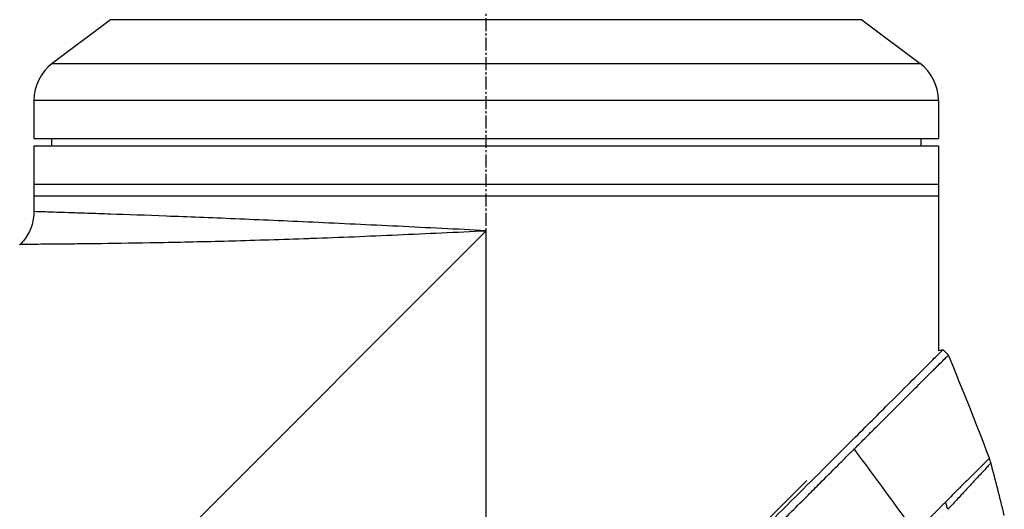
# Model space of a CAD drawing. Header units: millimetres. Extents: x 0 to 4378, y 0 to 2376.
# Tile 15 of 256: x 323 to 452, y 798 to 862. Entities that reach past the tile are written whole.
import ezdxf

# ---------------------------------------------------------------- set-up
doc = ezdxf.new("R2010")
doc.units = ezdxf.units.MM
doc.header["$LTSCALE"] = 0.2
doc.linetypes.add('CENTER2', pattern=[1.125, 0.75, -0.125, 0.125, -0.125])
doc.layers.add('02_Center Line', color=1, linetype='CENTER2')

# ---------------------------------------------------------------- blocks, each defined once
blk = doc.blocks.new('A$C1ebef229')
for p, q in [((99.4, 259.9), (91.8, 254.2)), ((197.4, 259.9), (99.4, 259.9)), ((197.4, 259.9), (205, 254.2)), ((91.8, 254.2), (205, 254.2)), ((89.4, 249.4), (207.4, 249.4)), ((89.4, 249.4), (89.4, 244.4)), ((207.4, 249.4), (207.4, 244.4)), ((89.4, 244.4), (207.4, 244.4)), ((91.7, 244.4), (91.69, 243.4)), ((205.1, 244.4), (205.11, 243.4)), ((89.4, 243.4), (89.4, 234.89)), ((207.4, 243.4), (89.4, 243.4)), ((207.4, 243.4), (207.4, 236.9)), ((207.4, 238.4), (89.4, 238.4)), ((207.4, 236.9), (89.4, 236.9)), ((207.4, 236.9), (207.4, 233.9)), ((93.4, 234.76), (93.4, 234.76)), ((207.4, 233.4), (207.4, 216.73)), ((148.4, 232.4), (85.2, 169.2)), ((127.67, 231.49), (127.67, 231.49)), ((129.21, 231.55), (129.21, 231.55)), ((148.4, 169.2), (148.4, 232.4)), ((87.64, 230.64), (87.54, 230.54)), ((208, 216.89), (207.4, 216.73)), ((208, 216.89), (208.71, 216.18)), ((126.79, 136.4), (190.23, 199.84))]:
    blk.add_line(p, q)
for centre, radius, start, end in [((95.4, 249.4), 6, 126.8699, 180), ((201.4, 249.4), 6, 0, 53.1301), ((-186.4, 60.36), 417.71, 18.9619, 19.0958)]:
    blk.add_arc(centre, radius, start, end)
for points, knots in [([(89.4, 234.89), (89.4, 234.24), (89.29, 233.58), (88.88, 232.35), (88.56, 231.76), (88.01, 231.03), (87.83, 230.83), (87.64, 230.64)], [0, 0, 0, 0, 0.1944378, 0.1944378, 0.3894915, 0.3894915, 0.4694478, 0.4694478, 0.4694478, 0.4694478]), ([(148.4, 232.4), (144.56, 232.59), (140.68, 232.78), (136.91, 232.97), (135.03, 233.06), (133.16, 233.15), (131.31, 233.24), (129.46, 233.32), (127.62, 233.41), (125.84, 233.49), (122.27, 233.65), (118.88, 233.8), (115.67, 233.94), (112.47, 234.07), (109.43, 234.19), (106.71, 234.29), (103.99, 234.4), (101.54, 234.48), (99.38, 234.56), (98.31, 234.6), (97.3, 234.63), (96.39, 234.66), (95.48, 234.69), (94.65, 234.72), (93.92, 234.74), (92.44, 234.79), (91.31, 234.83), (90.54, 234.85), (89.78, 234.87), (89.4, 234.89), (89.4, 234.89), (89.4, 234.89), (89.4, 234.89), (89.4, 234.89)], [0, 0, 0, 0, 0.0625, 0.0625, 0.0625, 0.0937607, 0.0937607, 0.0937607, 0.125, 0.125, 0.125, 0.1875, 0.1875, 0.1875, 0.25, 0.25, 0.25, 0.3125, 0.3125, 0.3125, 0.343762, 0.343762, 0.343762, 0.375, 0.375, 0.375, 0.437505, 0.437505, 0.437505, 0.4999997, 0.4999997, 0.4999997, 0.5000036, 0.5000036, 0.5000036, 0.5000036]), ([(207.4, 233.9), (207.4, 233.84), (207.4, 233.79), (207.4, 233.73), (207.4, 233.68), (207.4, 233.63), (207.4, 233.59), (207.4, 233.54), (207.4, 233.51), (207.4, 233.48), (207.4, 233.45), (207.4, 233.42), (207.4, 233.41), (207.4, 233.4), (207.4, 233.4), (207.4, 233.4), (207.4, 233.4), (207.4, 233.4), (207.4, 233.4)], [0, 0, 0, 0, 0.1074676, 0.1074676, 0.1074676, 0.2149351, 0.2149351, 0.2149351, 0.3224051, 0.3224051, 0.3224051, 0.4298767, 0.4298767, 0.4298767, 0.5, 0.5, 0.5, 0.5001155, 0.5001155, 0.5001155, 0.5001155]), ([(87.64, 230.64), (87.64, 230.64), (87.64, 230.64), (87.64, 230.64), (87.64, 230.64), (88.05, 230.65), (88.86, 230.65), (89.65, 230.66), (90.81, 230.67), (92.3, 230.68), (92.35, 230.68), (92.39, 230.68), (92.43, 230.68), (93.21, 230.69), (94.09, 230.7), (95.05, 230.71), (95.94, 230.72), (96.92, 230.73), (97.97, 230.74), (98.05, 230.75), (98.13, 230.75), (98.21, 230.75), (100.39, 230.78), (102.84, 230.81), (105.55, 230.86), (105.66, 230.87), (105.78, 230.87), (105.89, 230.87), (108.61, 230.92), (111.64, 230.99), (114.81, 231.07), (114.94, 231.08), (115.07, 231.08), (115.2, 231.08), (118.39, 231.17), (121.74, 231.27), (125.26, 231.4), (125.38, 231.4), (125.5, 231.41), (125.62, 231.41), (127.43, 231.48), (129.3, 231.55), (131.18, 231.62), (133.06, 231.7), (134.95, 231.78), (136.85, 231.87), (140.66, 232.04), (144.53, 232.21), (148.4, 232.4)], [0.5004051, 0.5004051, 0.5004051, 0.5004051, 0.5004089, 0.5004089, 0.5004089, 0.5636131, 0.5636131, 0.5636131, 0.625, 0.625, 0.625, 0.6267728, 0.6267728, 0.6267728, 0.658295, 0.658295, 0.658295, 0.6875, 0.6875, 0.6875, 0.6897468, 0.6897468, 0.6897468, 0.75, 0.75, 0.75, 0.7524879, 0.7524879, 0.7524879, 0.8125, 0.8125, 0.8125, 0.8149217, 0.8149217, 0.8149217, 0.875, 0.875, 0.875, 0.8770602, 0.8770602, 0.8770602, 0.9078721, 0.9078721, 0.9078721, 0.9384902, 0.9384902, 0.9384902, 1, 1, 1, 1]), ([(121.07, 129.83), (121.12, 129.87), (121.52, 130.28), (122.42, 131.19), (122.76, 131.53), (123.79, 132.56), (124.48, 133.26), (126.59, 135.37), (128.02, 136.81), (132.37, 141.18), (135.37, 144.19), (140.46, 149.29), (142.52, 151.35), (146.63, 155.47), (148.16, 157.01), (148.77, 157.62), (148.87, 157.72), (149.3, 158.16), (149.62, 158.48), (151.24, 160.1), (152.54, 161.41), (155.25, 164.14), (156.65, 165.55), (158.67, 167.58), (159.27, 168.19), (160.08, 169), (160.26, 169.19), (160.64, 169.57), (160.84, 169.76), (161.41, 170.34), (161.82, 170.75), (162.99, 171.92), (163.74, 172.68), (166.28, 175.22), (168.06, 177.01), (170.69, 179.64), (171.56, 180.51), (172.86, 181.82), (173.3, 182.25), (174.66, 183.61), (175.56, 184.52), (177.33, 186.29), (178.18, 187.14), (179.85, 188.81), (180.67, 189.63), (182.27, 191.23), (183.05, 192.01), (186.78, 195.74), (189.63, 198.59), (193.4, 202.34), (194.48, 203.43), (197.35, 206.29), (199.04, 207.97), (202.85, 211.76), (204.72, 213.62), (206.33, 215.23), (206.62, 215.52), (207.05, 215.95), (207.22, 216.11), (207.47, 216.36), (207.56, 216.45), (207.76, 216.65), (207.85, 216.74), (207.97, 216.86), (208, 216.89), (208, 216.89)], [0.000001, 0.000001, 0.000001, 0.000001, 0.020999, 0.020999, 0.03362, 0.03362, 0.058853, 0.058853, 0.10929, 0.10929, 0.210139, 0.210139, 0.277387, 0.277387, 0.343259, 0.343259, 0.357255, 0.357255, 0.400141, 0.400141, 0.572106, 0.572106, 0.758153, 0.758153, 0.839265, 0.839265, 0.865124, 0.865124, 0.885821, 0.885821, 0.936976, 0.936976, 1.031169, 1.031169, 1.255712, 1.255712, 1.367089, 1.367089, 1.423303, 1.423303, 1.543936, 1.543936, 1.662482, 1.662482, 1.779397, 1.779397, 1.892284, 1.892284, 2.327177, 2.327177, 2.51121, 2.51121, 2.83327, 2.83327, 3.318061, 3.318061, 3.439024, 3.439024, 3.529698, 3.529698, 3.597738, 3.597738, 3.699741, 3.699741, 3.801662, 3.801662, 3.801662, 3.801662]), ([(196.39, 203.92), (196.4, 203.93), (196.44, 203.97), (196.53, 204.06), (196.56, 204.09), (196.66, 204.19), (196.73, 204.26), (196.93, 204.46), (197.07, 204.59), (197.46, 204.99), (197.72, 205.25), (198.5, 206.02), (199, 206.52), (200.47, 207.99), (201.4, 208.91), (202.83, 210.33), (203.37, 210.87), (204.55, 212.05), (205.17, 212.66), (206.03, 213.52), (206.32, 213.81), (206.73, 214.22), (206.87, 214.35), (207.14, 214.62), (207.27, 214.75), (207.68, 215.16), (207.93, 215.41), (208.32, 215.79), (208.46, 215.94), (208.66, 216.13), (208.71, 216.18), (208.71, 216.18)], [-1.6918166, -1.6918166, -1.6918166, -1.6918166, -1.685693, -1.685693, -1.6817249, -1.6817249, -1.6737888, -1.6737888, -1.6579164, -1.6579164, -1.6261739, -1.6261739, -1.5626748, -1.5626748, -1.4356975, -1.4356975, -1.3510339, -1.3510339, -1.2381853, -1.2381853, -1.1740219, -1.1740219, -1.139664, -1.139664, -1.1030566, -1.1030566, -1.0153848, -1.0153848, -0.9294611, -0.9294611, -0.844105, -0.844105, -0.844105, -0.844105]), ([(121.78, 129.13), (121.8, 129.15), (122.03, 129.37), (122.2, 129.55), (122.31, 129.66), (122.63, 129.98), (122.85, 130.19), (123.49, 130.84), (123.92, 131.28), (125.23, 132.59), (126.12, 133.48), (128.8, 136.18), (130.64, 138.02), (133.03, 140.42), (133.57, 140.96), (134.72, 142.12), (135.34, 142.74), (136.66, 144.06), (137.37, 144.77), (138.88, 146.29), (139.7, 147.11), (141.01, 148.42), (141.5, 148.92), (142.43, 149.85), (142.87, 150.29), (143.8, 151.22), (144.28, 151.71), (144.96, 152.38), (145.15, 152.58), (145.52, 152.95), (145.7, 153.12), (146.17, 153.59), (146.44, 153.87), (146.94, 154.37), (147.15, 154.58), (147.58, 155.01), (147.79, 155.23), (148.11, 155.55), (148.21, 155.64), (148.46, 155.89), (148.62, 156.05), (148.83, 156.26), (148.88, 156.31), (148.97, 156.41), (149.02, 156.45), (149.1, 156.54), (149.13, 156.57), (149.2, 156.64), (149.25, 156.68), (149.37, 156.81), (149.44, 156.88), (149.62, 157.05), (149.72, 157.16), (149.99, 157.43), (150.15, 157.59), (150.46, 157.91), (150.63, 158.07), (151.28, 158.72), (151.77, 159.22), (153.72, 161.19), (155.19, 162.67), (157.33, 164.82), (158, 165.49), (159.31, 166.81), (159.95, 167.45), (160.76, 168.26), (160.93, 168.44), (161.15, 168.66), (161.2, 168.71), (161.33, 168.84), (161.42, 168.93), (162.17, 169.68), (162.84, 170.36), (164.29, 171.81), (165.04, 172.56), (167.19, 174.72), (168.59, 176.12), (170.59, 178.12), (171.19, 178.73), (172.08, 179.61), (172.36, 179.9), (172.98, 180.52), (173.33, 180.86), (173.93, 181.47), (174.19, 181.73), (174.73, 182.27), (175.02, 182.56), (175.6, 183.14), (175.9, 183.44), (176.42, 183.96), (176.64, 184.19), (177.03, 184.57), (177.18, 184.72), (177.54, 185.09), (177.75, 185.29), (178.17, 185.72), (178.39, 185.93), (178.98, 186.52), (179.36, 186.9), (180.11, 187.66), (180.49, 188.04), (181.22, 188.77), (181.57, 189.12), (182.58, 190.12), (183.23, 190.77), (184.44, 191.98), (185, 192.54), (186.04, 193.59), (186.53, 194.07), (187.43, 194.97), (187.84, 195.39), (188.98, 196.52), (189.7, 197.24), (190.93, 198.47), (191.45, 198.99), (192.73, 200.27), (193.49, 201.03), (194.6, 202.13), (194.97, 202.5), (195.51, 203.04), (195.69, 203.22), (195.95, 203.48), (196.04, 203.57), (196.22, 203.75), (196.31, 203.83), (196.39, 203.92)], [-8.505803, -8.505803, -8.505803, -8.505803, -8.494785, -8.494785, -8.478063, -8.478063, -8.444627, -8.444627, -8.377752, -8.377752, -8.243883, -8.243883, -7.976301, -7.976301, -7.899894, -7.899894, -7.812617, -7.812617, -7.713811, -7.713811, -7.601206, -7.601206, -7.533204, -7.533204, -7.472897, -7.472897, -7.406802, -7.406802, -7.380659, -7.380659, -7.356701, -7.356701, -7.315971, -7.315971, -7.284981, -7.284981, -7.253286, -7.253286, -7.239037, -7.239037, -7.215436, -7.215436, -7.206289, -7.206289, -7.198131, -7.198131, -7.189482, -7.189482, -7.169747, -7.169747, -7.137337, -7.137337, -7.092372, -7.092372, -7.023785, -7.023785, -6.954937, -6.954937, -6.744242, -6.744242, -6.117798, -6.117798, -5.832068, -5.832068, -5.558694, -5.558694, -5.484409, -5.484409, -5.462186, -5.462186, -5.424226, -5.424226, -5.133135, -5.133135, -4.815364, -4.815364, -4.21958, -4.21958, -3.958906, -3.958906, -3.836726, -3.836726, -3.68748, -3.68748, -3.57408, -3.57408, -3.448904, -3.448904, -3.319244, -3.319244, -3.216967, -3.216967, -3.148248, -3.148248, -3.053871, -3.053871, -2.956865, -2.956865, -2.784948, -2.784948, -2.611143, -2.611143, -2.449015, -2.449015, -2.143448, -2.143448, -1.875779, -1.875779, -1.641341, -1.641341, -1.436279, -1.436279, -1.077298, -1.077298, -0.807986, -0.807986, -0.404105, -0.404105, -0.202149, -0.202149, -0.101195, -0.101195, -0.050717, -0.050717, 0, 0, 0, 0]), ([(214.06, 202.74), (214.06, 202.74), (214.06, 202.74), (214.06, 202.74), (214.06, 202.74), (214.06, 202.74), (214.05, 202.74), (214.05, 202.73), (214.04, 202.72), (214.02, 202.71), (214, 202.68), (213.96, 202.64), (213.91, 202.59), (213.85, 202.53), (213.78, 202.47), (213.71, 202.4), (213.63, 202.31), (213.53, 202.22), (213.44, 202.13), (213.33, 202.02), (213.23, 201.91), (213.13, 201.82), (213.12, 201.8), (213.11, 201.79), (213.09, 201.78), (212.94, 201.62), (212.79, 201.47), (212.67, 201.35), (212.5, 201.19), (212.38, 201.07), (212.32, 201), (212.18, 200.87), (211.95, 200.64), (211.58, 200.28), (211.48, 200.18), (211.36, 200.06), (211.24, 199.94), (210.85, 199.56), (210.49, 199.2), (210.18, 198.9), (210.08, 198.8), (209.98, 198.7), (209.9, 198.61), (209.43, 198.14), (208.96, 197.67), (208.51, 197.2), (208.48, 197.16), (208.44, 197.13), (208.4, 197.09), (208.38, 197.07), (208.36, 197.05), (208.34, 197.03), (208.34, 197.02), (208.33, 197.01), (208.33, 197.01)], [0.4973238, 0.4973238, 0.4973238, 0.4973238, 0.5, 0.5, 0.5, 0.5139126, 0.5139126, 0.5139126, 0.529261, 0.529261, 0.529261, 0.5625716, 0.5625716, 0.5625716, 0.6006365, 0.6006365, 0.6006365, 0.6463631, 0.6463631, 0.6463631, 0.7, 0.7, 0.7, 0.7027382, 0.7027382, 0.7027382, 0.7338929, 0.7338929, 0.7338929, 0.775, 0.775, 0.775, 0.8337165, 0.8337165, 0.8337165, 0.85, 0.85, 0.85, 0.9060764, 0.9060764, 0.9060764, 0.925, 0.925, 0.925, 0.9907842, 0.9907842, 0.9907842, 0.9962913, 0.9962913, 0.9962913, 0.9990746, 0.9990746, 0.9990746, 1, 1, 1, 1]), ([(214.24, 202.12), (214.24, 202.12), (214.24, 202.11), (214.23, 202.11), (214.23, 202.11), (214.22, 202.1), (214.22, 202.09), (214.2, 202.07), (214.18, 202.05), (214.15, 202.02), (214.12, 201.99), (214.08, 201.95), (214.04, 201.9), (213.99, 201.85), (213.94, 201.79), (213.88, 201.73), (213.77, 201.6), (213.62, 201.44), (213.44, 201.25), (213.27, 201.06), (213.06, 200.84), (212.83, 200.59), (212.59, 200.33), (212.33, 200.05), (212.04, 199.73), (211.74, 199.42), (211.42, 199.07), (211.07, 198.69), (210.72, 198.32), (210.34, 197.91), (209.94, 197.47), (209.73, 197.26), (209.53, 197.03), (209.31, 196.8), (209.2, 196.68), (209.09, 196.57), (208.98, 196.45), (208.93, 196.39), (208.87, 196.33), (208.81, 196.27), (208.79, 196.24), (208.76, 196.21), (208.73, 196.18), (208.7, 196.15), (208.67, 196.12), (208.64, 196.09)], [0.5008687, 0.5008687, 0.5008687, 0.5008687, 0.5162041, 0.5162041, 0.5162041, 0.5318104, 0.5318104, 0.5318104, 0.5630231, 0.5630231, 0.5630231, 0.5942357, 0.5942357, 0.5942357, 0.6254483, 0.6254483, 0.6254483, 0.6878736, 0.6878736, 0.6878736, 0.7502989, 0.7502989, 0.7502989, 0.8127242, 0.8127242, 0.8127242, 0.8751494, 0.8751494, 0.8751494, 0.9375747, 0.9375747, 0.9375747, 0.9687874, 0.9687874, 0.9687874, 0.9843937, 0.9843937, 0.9843937, 0.9921968, 0.9921968, 0.9921968, 0.9960984, 0.9960984, 0.9960984, 1, 1, 1, 1]), ([(208.33, 197.01), (208.32, 197.01), (208.32, 197), (208.31, 197), (208.3, 196.99), (208.29, 196.98), (208.28, 196.97), (208.24, 196.94), (208.2, 196.9), (208.16, 196.86), (208.13, 196.83), (208.09, 196.8), (208.06, 196.77), (208.05, 196.76), (208.04, 196.75), (208.04, 196.75), (207.97, 196.68), (207.89, 196.6), (207.79, 196.5), (207.74, 196.44), (207.71, 196.41), (207.67, 196.36), (207.63, 196.32), (207.59, 196.28), (207.55, 196.24), (207.54, 196.23), (207.54, 196.22), (207.53, 196.22), (207.49, 196.18), (207.4, 196.09), (207.25, 195.94), (207.18, 195.87), (207.11, 195.8), (207.04, 195.72), (206.93, 195.62), (206.83, 195.51), (206.72, 195.4), (206.65, 195.34), (206.59, 195.27), (206.52, 195.2), (206.48, 195.17), (206.45, 195.13), (206.41, 195.09), (206.27, 194.96), (206.13, 194.82), (205.99, 194.68), (205.86, 194.55), (205.74, 194.42), (205.61, 194.29), (205.55, 194.23), (205.5, 194.19), (205.46, 194.14), (205.44, 194.12), (205.41, 194.09), (205.39, 194.07), (205.38, 194.06), (205.37, 194.05), (205.36, 194.04), (205.35, 194.03), (205.34, 194.02), (205.33, 194), (205.32, 194), (205.31, 193.99), (205.3, 193.98), (205.28, 193.96), (205.25, 193.92), (205.2, 193.86), (205.15, 193.8), (205.09, 193.73), (205.02, 193.63), (205, 193.6), (204.98, 193.57), (204.96, 193.54), (204.93, 193.5), (204.91, 193.47), (204.89, 193.44), (204.88, 193.42), (204.84, 193.35), (204.77, 193.24), (204.76, 193.22), (204.76, 193.2), (204.75, 193.18), (204.71, 193.12), (204.68, 193.07), (204.66, 193.02), (204.65, 193.02), (204.65, 193.01), (204.65, 193), (204.63, 192.97), (204.61, 192.94), (204.59, 192.91), (204.57, 192.88), (204.56, 192.85), (204.54, 192.82)], [0, 0, 0, 0, 0.0029676, 0.0029676, 0.0029676, 0.0116446, 0.0116446, 0.0116446, 0.0450204, 0.0450204, 0.0450204, 0.0714286, 0.0714286, 0.0714286, 0.0780665, 0.0780665, 0.0780665, 0.1428234, 0.1428234, 0.1428234, 0.1773986, 0.1773986, 0.1773986, 0.2087506, 0.2087506, 0.2087506, 0.2142857, 0.2142857, 0.2142857, 0.2857143, 0.2857143, 0.2857143, 0.3405637, 0.3405637, 0.3405637, 0.4223453, 0.4223453, 0.4223453, 0.4723638, 0.4723638, 0.4723638, 0.5, 0.5, 0.5, 0.6041658, 0.6041658, 0.6041658, 0.7, 0.7, 0.7, 0.7324397, 0.7324397, 0.7324397, 0.7492117, 0.7492117, 0.7492117, 0.7582038, 0.7582038, 0.7582038, 0.7676874, 0.7676874, 0.7676874, 0.775, 0.775, 0.775, 0.8140665, 0.8140665, 0.8140665, 0.85, 0.85, 0.85, 0.8644279, 0.8644279, 0.8644279, 0.8875, 0.8875, 0.8875, 0.925, 0.925, 0.925, 0.932909, 0.932909, 0.932909, 0.9625, 0.9625, 0.9625, 0.9669116, 0.9669116, 0.9669116, 0.9827559, 0.9827559, 0.9827559, 1, 1, 1, 1])]:
    blk.add_open_spline(points, degree=3, knots=knots)
for points in [[(214.06, 202.74), (212.35, 207.25), (210.56, 211.73), (208.71, 216.18)], [(196.39, 203.92), (199.11, 200.28), (201.83, 196.57), (204.54, 192.82)], [(214.24, 202.12), (214.18, 202.33), (214.12, 202.54), (214.06, 202.74)], [(216, 195.26), (215.45, 197.56), (214.87, 199.84), (214.24, 202.12)], [(209.43, 198.14), (209.42, 198.13), (209.42, 198.11), (209.41, 198.09)]]:
    blk.add_open_spline(points, degree=3)
at = {"layer": '02_Center Line', "ltscale": 11.288275}
blk.add_line((148.4, 75.55), (148.4, 685.9), dxfattribs=at)

msp = doc.modelspace()

# ---------------------------------------------------------------- block references
msp.add_blockref('A$C1ebef229', (235.724, 602.257))

doc.saveas('drawing.dxf')
